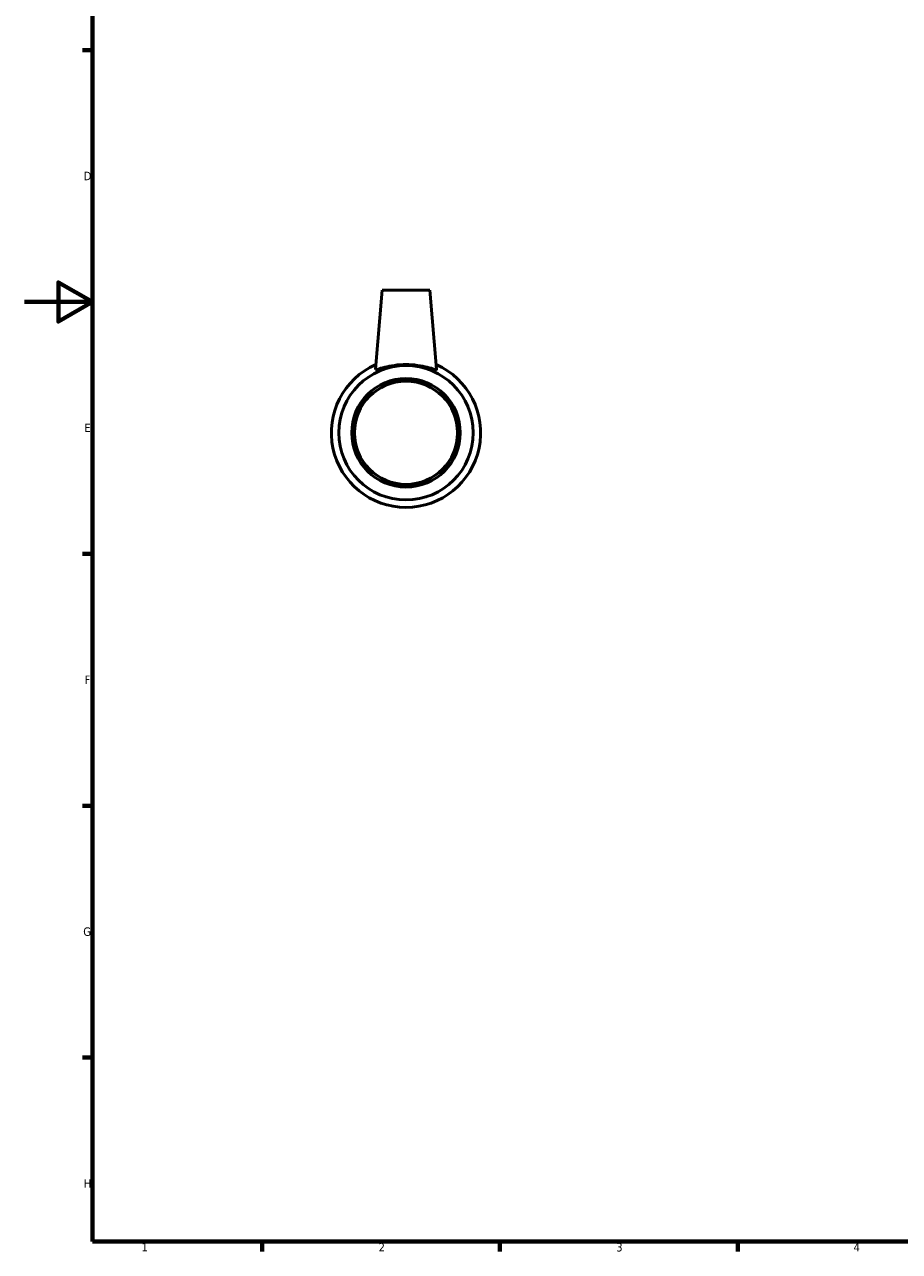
# Model space of a CAD drawing. Header units: millimetres. Extents: x 0 to 895, y 0 to 752.
# Tile 1 of 5: x 0 to 258, y 17 to 379. Entities that reach past the tile are written whole.
import ezdxf

# ---------------------------------------------------------------- set-up
doc = ezdxf.new("R2010")
doc.units = ezdxf.units.MM
doc.layers.add('Border (ISO)', color=7, linetype='Continuous', lineweight=70)
doc.layers.add('Visible (ISO)', color=7, linetype='Continuous', lineweight=50)
doc.styles.add('Note Text (ISO)', font='tahoma.ttf')

# ---------------------------------------------------------------- blocks, each defined once
blk = doc.blocks.new('Borders Default Border')
at = {"layer": 'Border (ISO)'}
for p, q in [((20, 371.25), (17.1, 371.25)), ((20, 222.75), (17.1, 222.75)), ((20, 148.5), (17.1, 148.5)), ((20, 74.25), (17.1, 74.25)), ((70.08, 20), (70.08, 17.1)), ((140.17, 20), (140.17, 17.1)), ((210.25, 20), (210.25, 17.1))]:
    blk.add_line(p, q, dxfattribs=at)
at = {"layer": 'Border (ISO)', "flags": 128}
for points in [[(20, 20), (20, 574), (821, 574), (821, 20), (20, 20)], [(0, 297), (20, 297), (10, 302.77), (10, 291.23), (20, 297)]]:
    blk.add_lwpolyline(points, dxfattribs=at)
at = {"layer": 'Border (ISO)', "color": 232, "true_color": 0xca0064, "char_height": 2.5, "attachment_point": 7, "style": 'Note Text (ISO)'}
for s, insert in [('D', (17.43, 332.88)), ('E', (17.64, 258.63)), ('F', (17.7, 184.38)), ('G', (17.31, 110.08)), ('H', (17.44, 35.88)), ('1', (34.48, 17.1)), ('2', (104.37, 17.1)), ('3', (174.43, 17.05)), ('4', (244.42, 17.1))]:
    blk.add_mtext(s, dxfattribs=dict(at, insert=insert))

msp = doc.modelspace()

# ---------------------------------------------------------------- linework, layer by layer
at = {"layer": 'Visible (ISO)'}
for p, q in [((105.459, 300.427), (103.422, 277.151)), ((119.459, 300.427), (105.459, 300.427)), ((119.459, 300.427), (121.495, 277.151))]:
    msp.add_line(p, q, dxfattribs=at)
for radius in [19.8, 16, 15.2]:
    msp.add_circle((112.459, 258.427), radius, dxfattribs=at)
msp.add_arc((112.459, 258.427), 22, 113.90503, 66.09497, dxfattribs=at)
msp.add_open_spline([(121.495, 277.151), (121.496, 277.141), (121.494, 277.132), (121.455, 277.049), (121.192, 277.084), (120.225, 277.335), (119.522, 277.544), (117.935, 277.941), (116.937, 278.158), (114.756, 278.464), (113.572, 278.549), (111.345, 278.549), (110.161, 278.464), (107.98, 278.158), (106.982, 277.941), (105.395, 277.544), (104.692, 277.335), (103.725, 277.084), (103.462, 277.049), (103.426, 277.124)], degree=3, knots=[2.7834011, 2.7834011, 2.7834011, 2.7834011, 2.8181545, 2.8181545, 3.1499621, 3.1499621, 3.4817698, 3.4817698, 3.815765, 3.815765, 4.1497601, 4.1497601, 4.4837553, 4.4837553, 4.8177504, 4.8177504, 5.1495581, 5.1495581, 5.4813658, 5.4813658, 5.4813658, 5.4813658], dxfattribs=at)
msp.add_open_spline([(103.426, 277.124), (103.423, 277.132), (103.421, 277.141), (103.422, 277.151)], degree=3, dxfattribs=at)

# ---------------------------------------------------------------- block references
msp.add_blockref('Borders Default Border', (0, 0))

doc.saveas('drawing.dxf')
